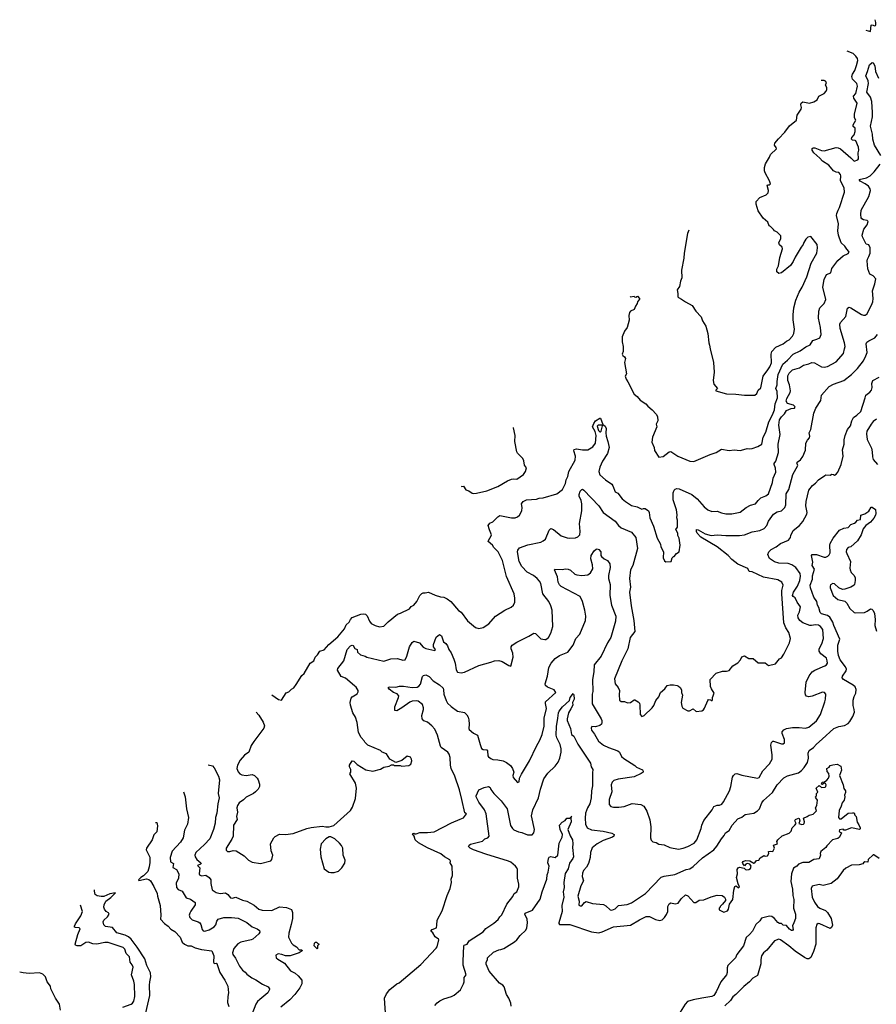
# Model space of a CAD drawing. Extents: x 1863118 to 1989590, y 394482 to 532474.
# Tile 50 of 215: x 1874183 to 1884183, y 484262 to 495760. Entities that reach past the tile are written whole.
import ezdxf

# ---------------------------------------------------------------- set-up
doc = ezdxf.new("R2010")
doc.units = 0

msp = doc.modelspace()

# ---------------------------------------------------------------- linework, layer by layer
at = {"layer": '0CON20XD'}
for points in [[(1884060, 495638), (1884115, 495622), (1884125, 495697), (1884135, 495701), (1884165, 495690), (1884175, 495692), (1884179, 495701), (1884178, 495728), (1884169, 495760)], [(1881308, 492529), (1881315, 492522), (1881355, 492530), (1881362, 492522), (1881375, 492520), (1881395, 492530), (1881420, 492505), (1881420, 492495), (1881397, 492465), (1881393, 492445), (1881374, 492416), (1881357, 492375), (1881315, 492356), (1881301, 492339), (1881293, 492305), (1881297, 492253), (1881274, 492166), (1881245, 492122), (1881217, 492055), (1881217, 491997), (1881230, 491945), (1881228, 491885), (1881218, 491855), (1881225, 491837), (1881244, 491824), (1881256, 491805), (1881244, 491755), (1881266, 491624), (1881253, 491597), (1881262, 491562), (1881281, 491531), (1881355, 491387), (1881390, 491360), (1881425, 491318), (1881492, 491275), (1881516, 491246), (1881566, 491206), (1881612, 491155), (1881628, 491125), (1881633, 491077), (1881613, 491035), (1881620, 491005), (1881570, 490885), (1881564, 490825), (1881590, 490765), (1881595, 490730), (1881643, 490653), (1881695, 490658), (1881765, 490713), (1881785, 490717), (1881865, 490664), (1882005, 490606), (1882055, 490601), (1882245, 490683), (1882314, 490706), (1882375, 490743), (1882465, 490730), (1882525, 490738), (1882595, 490728), (1882638, 490742), (1882675, 490752), (1882705, 490748), (1882735, 490752), (1882800, 490775), (1882847, 490805), (1882862, 490885), (1882892, 490945), (1882929, 491065), (1882972, 491145), (1882994, 491205), (1883004, 491275), (1883031, 491345), (1883028, 491418), (1883009, 491455), (1883025, 491495), (1883025, 491535), (1883039, 491615), (1883091, 491739), (1883146, 491785), (1883214, 491856), (1883295, 491894), (1883359, 491941), (1883410, 491965), (1883442, 492015), (1883491, 492029), (1883524, 492045), (1883538, 492082), (1883532, 492165), (1883509, 492275), (1883513, 492357), (1883526, 492395), (1883573, 492447), (1883596, 492494), (1883559, 492635), (1883574, 492726), (1883602, 492785), (1883654, 492805), (1883663, 492855), (1883735, 492948), (1883795, 493004), (1883855, 493030), (1883866, 493045), (1883864, 493055), (1883839, 493079), (1883815, 493115), (1883774, 493155), (1883742, 493245), (1883733, 493295), (1883743, 493375), (1883719, 493475), (1883721, 493495), (1883737, 493535), (1883754, 493566), (1883811, 493745), (1883807, 493795), (1883765, 493878), (1883769, 493935), (1883765, 493953), (1883745, 493974), (1883715, 493978), (1883685, 493994), (1883630, 494060), (1883555, 494106), (1883523, 494143), (1883454, 494204), (1883436, 494235), (1883436, 494254), (1883445, 494263), (1883465, 494265), (1883545, 494234), (1883575, 494230), (1883715, 494268), (1883740, 494265), (1883765, 494250), (1883887, 494147), (1883925, 494106), (1883967, 494125), (1883976, 494135), (1883970, 494205), (1883979, 494235), (1883975, 494272), (1883945, 494344), (1883935, 494351), (1883905, 494352), (1883893, 494365), (1883896, 494385), (1883925, 494417), (1883937, 494455), (1883936, 494495), (1883914, 494514), (1883914, 494534), (1883946, 494585), (1883930, 494615), (1883929, 494655), (1883960, 494785), (1883922, 494842), (1883918, 494865), (1883945, 494898), (1883963, 494985), (1883956, 495015), (1883907, 495065), (1883897, 495095), (1883904, 495125), (1883932, 495168), (1883954, 495225), (1883966, 495285), (1883964, 495305), (1883946, 495335), (1883912, 495365), (1883845, 495394)], [(1884238, 494175), (1884164, 494295), (1884143, 494365), (1884139, 494425), (1884117, 494515), (1884138, 494625), (1884140, 494675), (1884131, 494805), (1884115, 494855), (1884071, 494915), (1884093, 495015), (1884087, 495047), (1884060, 495105), (1884082, 495155), (1884105, 495232), (1884135, 495260), (1884148, 495255), (1884165, 495222), (1884176, 495156), (1884209, 495079)], [(1881994, 493304), (1881978, 493265), (1881941, 493035), (1881938, 492975), (1881909, 492835), (1881914, 492745), (1881897, 492705), (1881887, 492643), (1881859, 492605), (1881868, 492562), (1881867, 492525), (1881874, 492514), (1881908, 492498), (1881954, 492464), (1882035, 492423), (1882076, 492355), (1882139, 492289), (1882155, 492242), (1882192, 492182), (1882216, 492095), (1882227, 491987), (1882238, 491958), (1882243, 491915), (1882281, 491755), (1882289, 491645), (1882277, 491545), (1882285, 491502), (1882328, 491455), (1882310, 491435), (1882310, 491425), (1882435, 491391), (1882545, 491386), (1882645, 491374), (1882766, 491374), (1882787, 491395), (1882804, 491435), (1882835, 491463), (1882862, 491598), (1882919, 491671), (1882941, 491705), (1882958, 491752), (1882957, 491855), (1882964, 491885), (1883011, 491935), (1883095, 491974), (1883135, 492006), (1883165, 492021), (1883204, 492065), (1883221, 492095), (1883228, 492145), (1883214, 492254), (1883214, 492315), (1883221, 492395), (1883244, 492485), (1883283, 492577), (1883317, 492635), (1883373, 492757), (1883424, 492915), (1883491, 493035), (1883498, 493095), (1883494, 493135), (1883418, 493228), (1883385, 493222), (1883362, 493198), (1883338, 493158), (1883331, 493135), (1883305, 493103), (1883235, 492985), (1883212, 492935), (1883180, 492890), (1883075, 492803), (1883045, 492798), (1883024, 492814), (1883024, 492845), (1883041, 492885), (1883057, 492983), (1883088, 493085), (1883084, 493105), (1883055, 493132), (1883046, 493154), (1883067, 493205), (1883067, 493235), (1883025, 493278), (1882994, 493294), (1882985, 493310), (1882950, 493345), (1882934, 493354), (1882916, 493395), (1882864, 493444), (1882805, 493528), (1882780, 493605), (1882780, 493635), (1882822, 493685), (1882898, 493715), (1882922, 493738), (1882923, 493765), (1882908, 493822), (1882915, 493830), (1882938, 493832), (1882948, 493845), (1882937, 493877), (1882885, 493970), (1882878, 493995), (1882878, 494035), (1882888, 494075), (1882936, 494154), (1882947, 494185), (1883017, 494253), (1883015, 494266), (1882996, 494295), (1883000, 494320), (1883041, 494369), (1883117, 494445), (1883169, 494521), (1883252, 494585), (1883261, 494645), (1883307, 494715), (1883311, 494735), (1883304, 494766), (1883306, 494784), (1883325, 494799), (1883405, 494784), (1883455, 494800), (1883492, 494825), (1883514, 494866), (1883575, 494898), (1883600, 494925), (1883607, 494943), (1883607, 494967), (1883592, 494995), (1883603, 495025), (1883592, 495042), (1883575, 495051), (1883545, 495049), (1883540, 495050)], [(1877126, 487876), (1877205, 487823), (1877240, 487815), (1877295, 487900), (1877325, 487912), (1877355, 487942), (1877383, 487957), (1877412, 487995), (1877475, 488102), (1877504, 488126), (1877573, 488245), (1877616, 488274), (1877634, 488316), (1877658, 488342), (1877685, 488388), (1877738, 488402), (1877792, 488465), (1877896, 488555), (1877976, 488645), (1877995, 488695), (1878028, 488725), (1878044, 488756), (1878065, 488779), (1878165, 488820), (1878195, 488824), (1878219, 488819), (1878240, 488800), (1878266, 488735), (1878285, 488711), (1878332, 488685), (1878385, 488672), (1878435, 488680), (1878485, 488729), (1878595, 488820), (1878630, 488830), (1878735, 488879), (1878755, 488906), (1878785, 488925), (1878820, 488965), (1878856, 489035), (1878879, 489061), (1878895, 489069), (1878915, 489066), (1878955, 489074), (1879035, 489039), (1879095, 489019), (1879135, 489017), (1879175, 488998), (1879215, 488966), (1879305, 488862), (1879335, 488842), (1879410, 488740), (1879505, 488662), (1879545, 488652), (1879595, 488662), (1879660, 488705), (1879738, 488795), (1879845, 488863), (1879921, 488899), (1879947, 488923), (1879962, 488958), (1879964, 489004), (1879954, 489054), (1879867, 489257), (1879821, 489445), (1879767, 489545), (1879720, 489595), (1879702, 489622), (1879654, 489665), (1879655, 489680), (1879689, 489731), (1879691, 489745), (1879666, 489804), (1879653, 489855), (1879670, 489880), (1879705, 489896), (1879764, 489955), (1879790, 489970), (1879925, 489942), (1879966, 489944), (1879995, 489954), (1880017, 489973), (1880044, 490025), (1880048, 490065), (1880041, 490105), (1880060, 490135), (1880098, 490152), (1880215, 490162), (1880249, 490171), (1880295, 490177), (1880452, 490225), (1880518, 490275), (1880554, 490345), (1880561, 490385), (1880581, 490425), (1880594, 490486), (1880667, 490615), (1880670, 490665), (1880652, 490725), (1880655, 490742), (1880685, 490750), (1880755, 490736), (1880815, 490739), (1880875, 490774), (1880905, 490814), (1880913, 490905), (1880902, 490952), (1880872, 491005), (1880884, 491045), (1880907, 491075), (1880955, 491107), (1880965, 491107), (1880992, 491032), (1881018, 491015), (1881029, 490985), (1881024, 490935), (1881029, 490895), (1881051, 490835), (1881063, 490765), (1881045, 490696), (1880985, 490606), (1880955, 490535), (1880946, 490486), (1880957, 490447), (1881022, 490385), (1881094, 490335), (1881109, 490315), (1881134, 490245), (1881165, 490231), (1881218, 490165), (1881255, 490132), (1881325, 490089), (1881393, 490073), (1881445, 490046), (1881466, 490054), (1881485, 490052), (1881522, 490025), (1881531, 490005), (1881538, 489945), (1881584, 489844), (1881624, 489705), (1881664, 489635), (1881669, 489605), (1881700, 489545), (1881694, 489475), (1881711, 489441), (1881725, 489430), (1881790, 489435), (1881800, 489475), (1881815, 489490), (1881825, 489490), (1881852, 489525), (1881882, 489548), (1881892, 489625), (1881880, 489705), (1881866, 489735), (1881866, 489765), (1881844, 489805), (1881864, 489835), (1881861, 489915), (1881853, 489945), (1881858, 489978), (1881849, 490035), (1881813, 490153), (1881813, 490235), (1881822, 490265), (1881835, 490278), (1881856, 490286), (1881882, 490282), (1882030, 490215), (1882091, 490165), (1882175, 490071), (1882218, 490038), (1882265, 490018), (1882325, 490022), (1882375, 490001), (1882425, 489991), (1882498, 489988), (1882595, 490011), (1882665, 490064), (1882715, 490090), (1882775, 490106), (1882803, 490147), (1882835, 490175), (1882895, 490201), (1882923, 490225), (1882973, 490355), (1882981, 490405), (1883011, 490475), (1883007, 490523), (1882990, 490565), (1882992, 490578), (1883011, 490605), (1883042, 490705), (1883039, 490805), (1883062, 490915), (1883044, 491025), (1883052, 491088), (1883075, 491124), (1883113, 491157), (1883134, 491196), (1883189, 491221), (1883227, 491225), (1883236, 491235), (1883234, 491245), (1883215, 491258), (1883147, 491277), (1883133, 491305), (1883138, 491335), (1883177, 491405), (1883182, 491425), (1883169, 491495), (1883150, 491545), (1883150, 491600), (1883166, 491634), (1883205, 491671), (1883285, 491695), (1883335, 491726), (1883395, 491740), (1883432, 491758), (1883462, 491752), (1883545, 491705), (1883575, 491701), (1883615, 491710), (1883714, 491766), (1883799, 491861), (1883814, 491916), (1883819, 491945), (1883814, 491985), (1883762, 492155), (1883757, 492203), (1883766, 492225), (1883826, 492295), (1883848, 492392), (1883865, 492402), (1883885, 492396), (1884009, 492319), (1884035, 492308), (1884055, 492309), (1884075, 492325), (1884137, 492445), (1884144, 492465), (1884146, 492505), (1884138, 492595), (1884167, 492675), (1884179, 492735), (1884145, 492768), (1884109, 492789), (1884085, 492851), (1884075, 492945), (1884079, 492965), (1884097, 492995), (1884111, 493035), (1884111, 493095), (1884095, 493132), (1884065, 493140), (1884022, 493225), (1884020, 493245), (1884038, 493315), (1884075, 493363), (1884090, 493405), (1884077, 493417), (1884033, 493423), (1884013, 493433), (1884006, 493446), (1884001, 493485), (1884007, 493535), (1884096, 493694), (1884114, 493765), (1884111, 493785), (1884094, 493815), (1884055, 493845), (1883996, 493875), (1883984, 493895), (1884068, 493915), (1884112, 493938), (1884157, 493983), (1884228, 494072)], [(1876943, 487675), (1876975, 487639), (1877027, 487557), (1877039, 487515), (1877032, 487488), (1876915, 487331), (1876887, 487285), (1876858, 487205), (1876809, 487171), (1876758, 487112), (1876724, 487055), (1876717, 487015), (1876735, 486976), (1876754, 486955), (1876775, 486943), (1876825, 486936), (1876895, 486947), (1876926, 486936), (1876954, 486905), (1876965, 486883), (1876981, 486835), (1876982, 486805), (1876968, 486775), (1876935, 486744), (1876911, 486725), (1876828, 486682), (1876795, 486650), (1876745, 486614), (1876725, 486585), (1876719, 486555), (1876727, 486505), (1876712, 486455), (1876721, 486419), (1876679, 486355), (1876674, 486225), (1876661, 486189), (1876594, 486085), (1876594, 486064), (1876608, 486048), (1876635, 486048), (1876675, 486058), (1876710, 486055), (1876805, 485997), (1876853, 485945), (1876895, 485922), (1876995, 485906), (1877115, 485938), (1877128, 485955), (1877140, 486005), (1877118, 486055), (1877112, 486135), (1877148, 486205), (1877165, 486222), (1877215, 486250), (1877285, 486247), (1877375, 486258), (1877534, 486316), (1877585, 486326), (1877715, 486344), (1877755, 486334), (1877795, 486333), (1877851, 486349), (1878046, 486525), (1878068, 486565), (1878102, 486665), (1878116, 486785), (1878104, 486845), (1878038, 486955), (1878048, 486975), (1878048, 487005), (1878034, 487034), (1878034, 487056), (1878063, 487107), (1878085, 487100), (1878124, 487064), (1878225, 487002), (1878305, 486986), (1878395, 487010), (1878435, 487030), (1878495, 487042), (1878525, 487060), (1878545, 487060), (1878555, 487050), (1878625, 487050), (1878645, 487043), (1878725, 487051), (1878748, 487065), (1878760, 487105), (1878758, 487125), (1878745, 487148), (1878705, 487159), (1878645, 487110), (1878575, 487088), (1878506, 487126), (1878465, 487186), (1878415, 487208), (1878395, 487227), (1878248, 487288), (1878212, 487322), (1878205, 487340), (1878169, 487379), (1878139, 487435), (1878122, 487555), (1878102, 487615), (1878074, 487665), (1878046, 487756), (1878042, 487785), (1878053, 487837), (1878065, 487851), (1878122, 487888), (1878135, 487910), (1878134, 487925), (1878112, 487965), (1878093, 487983), (1877985, 488071), (1877935, 488089), (1877894, 488165), (1877896, 488185), (1877966, 488274), (1878005, 488404), (1878045, 488447), (1878066, 488456), (1878075, 488454), (1878095, 488416), (1878123, 488405), (1878127, 488375), (1878162, 488342), (1878215, 488327), (1878236, 488316), (1878435, 488271), (1878515, 488297), (1878595, 488299), (1878655, 488280), (1878684, 488286), (1878703, 488327), (1878735, 488436), (1878763, 488487), (1878785, 488504), (1878850, 488485), (1878895, 488434), (1878925, 488418), (1879030, 488395), (1879036, 488405), (1879013, 488435), (1879014, 488465), (1879045, 488550), (1879085, 488580), (1879108, 488565), (1879131, 488495), (1879156, 488476), (1879178, 488448), (1879193, 488405), (1879219, 488365), (1879252, 488292), (1879267, 488245), (1879279, 488169), (1879295, 488141), (1879335, 488134), (1879375, 488142), (1879545, 488218), (1879684, 488256), (1879725, 488272), (1879775, 488278), (1879815, 488266), (1879895, 488218), (1879915, 488212), (1879944, 488315), (1879941, 488361), (1879921, 488415), (1879921, 488435), (1879934, 488456), (1879985, 488490), (1880125, 488560), (1880185, 488597), (1880205, 488592), (1880265, 488532), (1880315, 488523), (1880325, 488524), (1880355, 488546), (1880385, 488598), (1880406, 488675), (1880398, 488865), (1880384, 488915), (1880362, 488965), (1880291, 489055), (1880266, 489176), (1880252, 489205), (1880225, 489235), (1880181, 489271), (1880109, 489309), (1880045, 489375), (1880013, 489435), (1879993, 489545), (1879998, 489565), (1880018, 489591), (1880115, 489629), (1880265, 489660), (1880296, 489674), (1880321, 489695), (1880365, 489798), (1880385, 489817), (1880415, 489806), (1880505, 489734), (1880575, 489708), (1880605, 489704), (1880672, 489708), (1880699, 489721), (1880724, 489746), (1880728, 489782), (1880717, 489875), (1880744, 490025), (1880746, 490105), (1880737, 490147), (1880714, 490195), (1880713, 490217), (1880725, 490253), (1880745, 490273), (1880755, 490277), (1880768, 490268), (1880944, 490084), (1880996, 490005), (1881136, 489905), (1881174, 489855), (1881205, 489828), (1881324, 489774), (1881377, 489715), (1881394, 489586), (1881341, 489385), (1881313, 489337), (1881303, 489235), (1881314, 489135), (1881302, 489075), (1881321, 488915), (1881354, 488745), (1881364, 488615), (1881310, 488545), (1881282, 488415), (1881211, 488275), (1881128, 488065), (1881134, 488005), (1881170, 487960), (1881186, 487926), (1881181, 487875), (1881187, 487815), (1881205, 487800), (1881245, 487797), (1881277, 487783), (1881315, 487787), (1881355, 487817), (1881365, 487817), (1881405, 487793), (1881418, 487778), (1881424, 487755), (1881428, 487645), (1881445, 487622), (1881475, 487633), (1881566, 487725), (1881585, 487752), (1881608, 487812), (1881645, 487852), (1881665, 487902), (1881713, 487945), (1881742, 487985), (1881775, 487992), (1881815, 487992), (1881857, 487987), (1881875, 487978), (1881895, 487960), (1881908, 487935), (1881908, 487905), (1881922, 487872), (1881907, 487785), (1881913, 487745), (1881925, 487722), (1881985, 487688), (1882002, 487688), (1882045, 487712), (1882081, 487681), (1882145, 487690), (1882165, 487702), (1882178, 487722), (1882215, 487810), (1882225, 487820), (1882247, 487817), (1882255, 487810), (1882268, 487812), (1882272, 487818), (1882273, 487845), (1882290, 487895), (1882258, 487945), (1882247, 487975), (1882243, 488055), (1882315, 488128), (1882388, 488152), (1882435, 488152), (1882465, 488162), (1882507, 488213), (1882565, 488250), (1882598, 488285), (1882615, 488320), (1882645, 488330), (1882695, 488300), (1882745, 488300), (1882805, 488250), (1882885, 488250), (1882925, 488220), (1883005, 488240), (1883054, 488296), (1883075, 488308), (1883105, 488352), (1883169, 488485), (1883181, 488535), (1883164, 488605), (1883128, 488658), (1883104, 488716), (1883080, 489055), (1883079, 489095), (1883096, 489155), (1883081, 489191), (1883035, 489220), (1882865, 489250), (1882735, 489313), (1882698, 489318), (1882682, 489352), (1882565, 489404), (1882497, 489457), (1882455, 489503), (1882325, 489605), (1882135, 489718), (1882093, 489765), (1882084, 489785), (1882085, 489806), (1882105, 489804), (1882185, 489755), (1882255, 489735), (1882325, 489744), (1882425, 489735), (1882585, 489735), (1882645, 489746), (1882735, 489781), (1882822, 489795), (1882873, 489817), (1882905, 489854), (1882925, 489905), (1882982, 489985), (1883025, 490012), (1883075, 490026), (1883117, 490065), (1883129, 490095), (1883132, 490225), (1883162, 490275), (1883210, 490450), (1883268, 490555), (1883256, 490585), (1883261, 490595), (1883298, 490622), (1883325, 490660), (1883357, 490733), (1883361, 490815), (1883380, 490850), (1883402, 490878), (1883406, 490895), (1883399, 490935), (1883421, 490975), (1883456, 491165), (1883479, 491225), (1883537, 491313), (1883544, 491375), (1883635, 491476), (1883685, 491504), (1883805, 491547), (1883892, 491615), (1883965, 491685), (1884034, 491775), (1884063, 491835), (1884076, 491875), (1884064, 491975), (1884074, 491995), (1884095, 492010), (1884165, 492044), (1884198, 492082)], [(1882352, 486588), (1882379, 486601), (1882400, 486625), (1882469, 486755), (1882486, 486805), (1882506, 486914), (1882516, 486934), (1882535, 486952), (1882555, 486956), (1882615, 486938), (1882795, 486904), (1882815, 486911), (1882860, 486990), (1882938, 487072), (1882968, 487125), (1882969, 487175), (1882952, 487288), (1882960, 487320), (1882975, 487334), (1882985, 487334), (1883075, 487304), (1883096, 487304), (1883110, 487315), (1883111, 487355), (1883083, 487425), (1883084, 487446), (1883102, 487468), (1883135, 487484), (1883205, 487496), (1883284, 487496), (1883355, 487488), (1883395, 487500), (1883485, 487571), (1883533, 487647), (1883584, 487795), (1883591, 487825), (1883594, 487884), (1883578, 487905), (1883555, 487909), (1883435, 487861), (1883395, 487853), (1883370, 487860), (1883357, 487877), (1883352, 487905), (1883365, 488025), (1883400, 488100), (1883435, 488143), (1883466, 488164), (1883584, 488215), (1883602, 488228), (1883613, 488247), (1883611, 488275), (1883601, 488305), (1883536, 488356), (1883516, 488386), (1883518, 488415), (1883547, 488473), (1883566, 488535), (1883558, 488638), (1883533, 488675), (1883510, 488690), (1883475, 488694), (1883426, 488684), (1883406, 488686), (1883327, 488717), (1883291, 488745), (1883271, 488775), (1883267, 488805), (1883288, 488845), (1883300, 488905), (1883259, 488959), (1883237, 489007), (1883211, 489025), (1883207, 489035), (1883218, 489075), (1883263, 489147), (1883289, 489211), (1883299, 489261), (1883294, 489295), (1883245, 489362), (1883196, 489396), (1883155, 489410), (1883045, 489415), (1882995, 489428), (1882938, 489468), (1882919, 489515), (1882928, 489545), (1882956, 489574), (1883015, 489606), (1883065, 489643), (1883158, 489682), (1883181, 489715), (1883184, 489735), (1883211, 489795), (1883285, 489855), (1883325, 489900), (1883374, 489985), (1883377, 490005), (1883359, 490085), (1883364, 490135), (1883395, 490267), (1883439, 490321), (1883474, 490346), (1883509, 490385), (1883582, 490438), (1883596, 490444), (1883645, 490442), (1883665, 490452), (1883685, 490450), (1883695, 490440), (1883716, 490454), (1883734, 490476), (1883774, 490565), (1883796, 490664), (1883788, 490738), (1883809, 490805), (1883808, 490855), (1883819, 490905), (1883846, 490974), (1883884, 491016), (1883899, 491075), (1883916, 491114), (1883955, 491140), (1884004, 491185), (1884054, 491345), (1884062, 491375), (1884109, 491411), (1884128, 491435), (1884134, 491465), (1884132, 491512), (1884143, 491547), (1884215, 491584)], [(1884185, 491097), (1884145, 491067), (1884123, 491035), (1884074, 490955), (1884070, 490925), (1884077, 490857), (1884127, 490755), (1884136, 490715), (1884138, 490655), (1884147, 490625), (1884196, 490565)], [(1879338, 490313), (1879345, 490310), (1879365, 490312), (1879391, 490271), (1879425, 490259), (1879465, 490232), (1879485, 490228), (1879515, 490233), (1879635, 490259), (1879765, 490309), (1879876, 490374), (1879925, 490393), (1879945, 490398), (1879985, 490393), (1880065, 490450), (1880086, 490484), (1880098, 490525), (1880078, 490558), (1880069, 490609), (1880058, 490635), (1879995, 490700), (1879988, 490715), (1879962, 490835), (1879968, 490905), (1879948, 490995), (1879946, 490996)], [(1880955, 490947), (1880965, 490948), (1880973, 490957), (1880988, 491018), (1880977, 491027), (1880935, 491026), (1880924, 491015), (1880941, 490961), (1880955, 490947)], [(1879030, 484250), (1879055, 484280), (1879086, 484304), (1879135, 484327), (1879225, 484352), (1879255, 484368), (1879329, 484431), (1879365, 484500), (1879372, 484525), (1879371, 484575), (1879397, 484605), (1879360, 484720), (1879362, 484768), (1879368, 484945), (1879373, 484955), (1879406, 484964), (1879430, 485005), (1879593, 485107), (1879625, 485149), (1879719, 485211), (1879768, 485252), (1879788, 485285), (1879811, 485309), (1879869, 485431), (1879940, 485520), (1879954, 485555), (1879985, 485576), (1880010, 485635), (1880011, 485665), (1879996, 485736), (1879994, 485835), (1879988, 485855), (1879972, 485875), (1879915, 485921), (1879888, 485935), (1879624, 486014), (1879480, 486065), (1879441, 486085), (1879424, 486105), (1879429, 486121), (1879445, 486134), (1879585, 486169), (1879615, 486193), (1879649, 486205), (1879662, 486225), (1879630, 486485), (1879611, 486535), (1879545, 486623), (1879513, 486685), (1879513, 486697), (1879544, 486766), (1879605, 486795), (1879655, 486804), (1879675, 486795), (1879685, 486771), (1879719, 486725), (1879805, 486639), (1879874, 486545), (1879911, 486351), (1879935, 486315), (1879951, 486301), (1880005, 486278), (1880045, 486270), (1880111, 486241), (1880165, 486243), (1880187, 486263), (1880192, 486305), (1880159, 486465), (1880172, 486535), (1880238, 486675), (1880262, 486775), (1880302, 486895), (1880348, 486962), (1880435, 487044), (1880469, 487091), (1880488, 487135), (1880504, 487205), (1880504, 487246), (1880493, 487295), (1880453, 487375), (1880445, 487405), (1880450, 487505), (1880467, 487605), (1880472, 487665), (1880482, 487685), (1880518, 487735), (1880600, 487810), (1880611, 487845), (1880635, 487882), (1880645, 487892), (1880651, 487875), (1880656, 487825), (1880637, 487785), (1880640, 487755), (1880619, 487711), (1880588, 487665), (1880573, 487597), (1880574, 487575), (1880615, 487482), (1880626, 487415), (1880652, 487395), (1880699, 487299), (1880847, 487077), (1880854, 487035), (1880874, 487005), (1880869, 486965), (1880872, 486815), (1880860, 486755), (1880856, 486675), (1880838, 486605), (1880812, 486555), (1880790, 486495), (1880786, 486435), (1880790, 486365), (1880808, 486325), (1880858, 486298), (1880995, 486283), (1881095, 486259), (1881124, 486244), (1881119, 486225), (1881105, 486215), (1880994, 486176), (1880923, 486137), (1880865, 486089), (1880847, 486035), (1880841, 485975), (1880824, 485906), (1880801, 485865), (1880767, 485825), (1880752, 485795), (1880748, 485755), (1880766, 485705), (1880733, 485645), (1880698, 485525), (1880714, 485465), (1880712, 485422), (1880725, 485411), (1880747, 485414), (1880777, 485453), (1880795, 485462), (1880870, 485440), (1880997, 485427), (1881025, 485411), (1881075, 485366), (1881095, 485360), (1881133, 485377), (1881175, 485416), (1881275, 485427), (1881325, 485446), (1881488, 485555), (1881673, 485747), (1881705, 485758), (1881833, 485777), (1881965, 485837), (1882005, 485845), (1882045, 485870), (1882155, 485972), (1882285, 486067), (1882322, 486108), (1882375, 486196), (1882406, 486235), (1882421, 486265), (1882465, 486294), (1882502, 486355), (1882565, 486428), (1882615, 486449), (1882651, 486479), (1882755, 486496), (1882798, 486522), (1882818, 486545), (1882846, 486615), (1882865, 486644), (1882972, 486735), (1883026, 486825), (1883103, 486907), (1883145, 486930), (1883275, 486965), (1883309, 486991), (1883343, 487027), (1883382, 487085), (1883392, 487135), (1883388, 487195), (1883401, 487225), (1883449, 487261), (1883485, 487301), (1883552, 487358), (1883686, 487484), (1883745, 487505), (1883813, 487517), (1883855, 487541), (1883875, 487564), (1883910, 487625), (1883927, 487675), (1883926, 487705), (1883913, 487753), (1883912, 487815), (1883924, 487855), (1883945, 487895), (1883948, 487938), (1883935, 487969), (1883915, 487990), (1883800, 488055), (1883784, 488075), (1883789, 488095), (1883832, 488155), (1883837, 488175), (1883823, 488205), (1883762, 488285), (1883741, 488335), (1883734, 488385), (1883735, 488455), (1883756, 488525), (1883689, 488685), (1883675, 488725), (1883642, 488782), (1883612, 488802), (1883545, 488824), (1883528, 488838), (1883511, 488895), (1883496, 488925), (1883490, 488965), (1883454, 489016), (1883415, 489124), (1883411, 489155), (1883437, 489225), (1883440, 489265), (1883462, 489345), (1883436, 489385), (1883442, 489425), (1883426, 489505), (1883435, 489516), (1883485, 489514), (1883575, 489483), (1883595, 489484), (1883618, 489495), (1883635, 489512), (1883646, 489535), (1883641, 489625), (1883646, 489645), (1883680, 489705), (1883755, 489800), (1883805, 489823), (1883855, 489830), (1883885, 489866), (1883928, 489882), (1883946, 489894), (1883964, 489916), (1883999, 489925), (1884004, 489975), (1884050, 489990), (1884098, 490022), (1884125, 490068), (1884137, 490067), (1884175, 490042), (1884179, 489995), (1884175, 489973), (1884155, 489941), (1884115, 489893), (1884061, 489855), (1884031, 489815), (1884007, 489745), (1883962, 489675), (1883887, 489603), (1883854, 489596), (1883836, 489574), (1883833, 489547), (1883838, 489528), (1883883, 489435), (1883874, 489355), (1883878, 489335), (1883891, 489305), (1883922, 489275), (1883936, 489246), (1883938, 489212), (1883930, 489165), (1883924, 489155), (1883885, 489134), (1883815, 489111), (1883788, 489108), (1883746, 489125), (1883695, 489173), (1883675, 489176), (1883648, 489162), (1883643, 489145), (1883646, 489124)], [(1878458, 484105), (1878440, 484335), (1878467, 484385), (1878506, 484434), (1878585, 484500), (1878612, 484515), (1878865, 484726), (1879045, 484917), (1879056, 484935), (1879077, 485015), (1879072, 485025), (1879035, 485051), (1879008, 485098), (1878983, 485115), (1878998, 485135), (1879049, 485155), (1879051, 485185), (1879056, 485244), (1879114, 485355), (1879174, 485535), (1879210, 485615), (1879224, 485685), (1879221, 485725), (1879236, 485765), (1879233, 485875), (1879210, 485915), (1879212, 485935), (1879205, 485950), (1879143, 485983), (1879098, 486018), (1878945, 486089), (1878838, 486148), (1878801, 486185), (1878787, 486227), (1878770, 486255), (1878785, 486260), (1878795, 486252), (1878813, 486253), (1878855, 486270), (1878945, 486267), (1879022, 486278), (1879225, 486380), (1879325, 486424), (1879365, 486440), (1879398, 486485), (1879378, 486498), (1879346, 486655), (1879317, 486765), (1879262, 486925), (1879221, 487015), (1879211, 487055), (1879207, 487145), (1879195, 487185), (1879181, 487205), (1879105, 487263), (1879095, 487278), (1879060, 487405), (1879031, 487475), (1878995, 487516), (1878945, 487558), (1878902, 487572), (1878880, 487595), (1878876, 487635), (1878899, 487705), (1878898, 487725), (1878884, 487765), (1878835, 487801), (1878815, 487808), (1878765, 487802), (1878739, 487791), (1878646, 487724), (1878585, 487691), (1878562, 487692), (1878561, 487735), (1878607, 487845), (1878608, 487865), (1878588, 487888), (1878546, 487905), (1878495, 487943), (1878488, 487955), (1878490, 487965), (1878505, 487970), (1878574, 487966), (1878615, 487978), (1878665, 487977), (1878765, 487960), (1878825, 487966), (1878843, 487977), (1878861, 487999), (1878885, 488089), (1878899, 488101), (1878925, 488110), (1878962, 488092), (1879011, 488041), (1879085, 487993), (1879126, 487956), (1879132, 487935), (1879133, 487885), (1879161, 487811), (1879179, 487779), (1879219, 487739), (1879295, 487686), (1879375, 487670), (1879402, 487642), (1879419, 487615), (1879426, 487584), (1879431, 487535), (1879426, 487485), (1879431, 487471), (1879479, 487429), (1879529, 487405), (1879557, 487295), (1879575, 487250), (1879595, 487239), (1879636, 487235), (1879643, 487223), (1879648, 487165), (1879655, 487153), (1879685, 487132), (1879705, 487122), (1879765, 487119), (1879826, 487106), (1879866, 487085), (1879911, 487051), (1879936, 487016), (1879951, 486975), (1879941, 486935), (1879945, 486910), (1879995, 486852), (1880015, 486860), (1880018, 486902), (1880040, 486950), (1880134, 487105), (1880215, 487278), (1880256, 487345), (1880283, 487413), (1880305, 487510), (1880305, 487605), (1880332, 487715), (1880321, 487775), (1880322, 487795), (1880441, 487905), (1880423, 487935), (1880345, 487966), (1880321, 487985), (1880318, 488005), (1880344, 488095), (1880359, 488195), (1880387, 488245), (1880435, 488302), (1880484, 488335), (1880581, 488375), (1880646, 488455), (1880677, 488533), (1880722, 488585), (1880787, 488743), (1880794, 488795), (1880780, 488865), (1880754, 488965), (1880725, 489025), (1880505, 489141), (1880485, 489162), (1880471, 489191), (1880461, 489255), (1880428, 489335), (1880432, 489345), (1880515, 489341), (1880555, 489349), (1880585, 489344), (1880613, 489333), (1880664, 489285), (1880686, 489276), (1880745, 489269), (1880815, 489279), (1880848, 489302), (1880873, 489347), (1880872, 489395), (1880849, 489465), (1880854, 489505), (1880891, 489559), (1880911, 489579), (1880925, 489582), (1880943, 489573), (1880967, 489547), (1880968, 489505), (1880975, 489491), (1881005, 489466), (1881044, 489444), (1881071, 489405), (1881078, 489365), (1881055, 489270), (1881057, 489235), (1881076, 489165), (1881072, 489035), (1881091, 488925), (1881141, 488795), (1881139, 488735), (1881083, 488545), (1881045, 488484), (1880972, 488328), (1880891, 488225), (1880887, 488145), (1880870, 488055), (1880874, 487915), (1880867, 487883), (1880865, 487772), (1880971, 487595), (1880980, 487575), (1880981, 487551), (1880976, 487534), (1880955, 487518), (1880905, 487502), (1880864, 487506), (1880854, 487486), (1880860, 487465), (1880895, 487416), (1880939, 487335), (1880999, 487289), (1881055, 487263), (1881165, 487224), (1881184, 487205), (1881210, 487155), (1881235, 487131), (1881365, 487052), (1881385, 487032), (1881452, 487002), (1881463, 486985), (1881460, 486975), (1881438, 486958), (1881355, 486920), (1881169, 486891), (1881120, 486875), (1881099, 486855), (1881089, 486825), (1881097, 486745), (1881064, 486655), (1881066, 486595), (1881085, 486574), (1881115, 486566), (1881176, 486564), (1881238, 486572), (1881335, 486607), (1881435, 486594), (1881468, 486578), (1881505, 486517), (1881539, 486415), (1881551, 486335), (1881546, 486206), (1881555, 486178), (1881575, 486160), (1881615, 486150), (1881645, 486134), (1881705, 486123), (1881772, 486092), (1881875, 486074), (1881928, 486085), (1881984, 486106), (1882058, 486145), (1882089, 486185), (1882137, 486315), (1882146, 486355), (1882171, 486409), (1882267, 486535), (1882285, 486571), (1882325, 486589), (1882352, 486588)], [(1883646, 489124), (1883681, 489035), (1883735, 488991), (1883815, 488969), (1883838, 488945), (1883875, 488884), (1883925, 488839), (1883945, 488834), (1884045, 488839), (1884078, 488852), (1884115, 488880), (1884132, 488875), (1884145, 488862), (1884161, 488825), (1884169, 488755), (1884167, 488685), (1884185, 488620)], [(1876382, 487058), (1876435, 487046), (1876453, 487023), (1876505, 486925), (1876516, 486885), (1876498, 486725), (1876511, 486675), (1876496, 486604), (1876484, 486496), (1876468, 486445), (1876463, 486377), (1876446, 486305), (1876401, 486195), (1876341, 486129), (1876240, 486035), (1876227, 486005), (1876232, 485985), (1876251, 485955), (1876299, 485915), (1876300, 485905), (1876293, 485897), (1876259, 485885), (1876286, 485856), (1876278, 485788), (1876282, 485775), (1876305, 485764), (1876355, 485769), (1876395, 485745), (1876413, 485715), (1876415, 485675), (1876430, 485600), (1876475, 485567), (1876525, 485556), (1876585, 485566), (1876614, 485545), (1876645, 485504), (1876665, 485501), (1876705, 485514), (1876785, 485478), (1876835, 485466), (1876919, 485419), (1876975, 485374), (1877015, 485360), (1877125, 485359), (1877215, 485399), (1877298, 485392), (1877355, 485368), (1877367, 485335), (1877366, 485264), (1877354, 485195), (1877323, 485095), (1877322, 485045), (1877355, 484977), (1877376, 484956), (1877413, 484933), (1877445, 484900), (1877478, 484898), (1877480, 484885), (1877447, 484863), (1877341, 484829), (1877285, 484830), (1877244, 484846), (1877199, 484851), (1877172, 484835), (1877177, 484805), (1877195, 484789), (1877275, 484744), (1877346, 484655), (1877397, 484627), (1877434, 484595), (1877476, 484546), (1877478, 484502), (1877453, 484455), (1877395, 484376), (1877336, 484314), (1877230, 484230)], [(1879921, 484239), (1879916, 484275), (1879895, 484334), (1879867, 484377), (1879837, 484467), (1879825, 484485), (1879785, 484509), (1879665, 484650), (1879628, 484732), (1879628, 484751), (1879644, 484785), (1879646, 484805), (1879715, 484872), (1879775, 484900), (1879799, 484901), (1879835, 484913), (1879958, 484992), (1879986, 485014), (1880025, 485065), (1880093, 485127), (1880105, 485155), (1880113, 485215), (1880107, 485257), (1880081, 485315), (1880083, 485325), (1880168, 485362), (1880258, 485492), (1880281, 485575), (1880337, 485725), (1880341, 485775), (1880354, 485804), (1880366, 485875), (1880349, 485915), (1880357, 485965), (1880365, 485980), (1880385, 485987), (1880435, 485976), (1880464, 486005), (1880480, 486145), (1880516, 486215), (1880518, 486245), (1880494, 486305), (1880484, 486355), (1880515, 486388), (1880551, 486409), (1880570, 486435), (1880605, 486438), (1880620, 486450), (1880628, 486458), (1880620, 486450), (1880618, 486435), (1880622, 486395), (1880583, 486305), (1880610, 486230), (1880638, 486185), (1880641, 486135), (1880636, 486095), (1880648, 485985), (1880640, 485965), (1880600, 485910), (1880585, 485846), (1880552, 485789), (1880534, 485686), (1880541, 485625), (1880529, 485575), (1880535, 485515), (1880514, 485415), (1880515, 485345), (1880478, 485215), (1880476, 485205), (1880484, 485194), (1880605, 485193), (1880857, 485107), (1880945, 485096), (1880983, 485107), (1881115, 485167), (1881315, 485186), (1881420, 485250), (1881495, 485286), (1881535, 485286), (1881605, 485252), (1881655, 485240), (1881685, 485250), (1881712, 485278), (1881735, 485311), (1881748, 485345), (1881751, 485405), (1881764, 485436), (1881785, 485446), (1881835, 485437), (1881872, 485445), (1881905, 485493), (1881955, 485540), (1881985, 485530), (1882055, 485452), (1882075, 485452), (1882115, 485477), (1882169, 485481), (1882255, 485517), (1882324, 485536), (1882385, 485532), (1882410, 485515), (1882422, 485492), (1882422, 485475), (1882389, 485431), (1882360, 485405), (1882360, 485395), (1882350, 485385), (1882350, 485365), (1882405, 485340), (1882445, 485354), (1882459, 485375), (1882470, 485430), (1882509, 485485), (1882520, 485595), (1882532, 485638), (1882547, 485647), (1882575, 485624), (1882586, 485634), (1882570, 485670), (1882552, 485742), (1882564, 485785), (1882558, 485835), (1882570, 485855), (1882585, 485864), (1882642, 485852), (1882657, 485837), (1882673, 485833), (1882695, 485836), (1882715, 485847), (1882724, 485875), (1882707, 485897), (1882675, 485906), (1882661, 485899), (1882645, 485878), (1882624, 485905), (1882622, 485918), (1882630, 485930), (1882655, 485940), (1882706, 485936), (1882755, 485909), (1882765, 485914), (1882785, 485942), (1882813, 485947), (1882829, 485971), (1882865, 485998), (1882875, 486000), (1882885, 485993), (1882912, 485998), (1882928, 486025), (1882924, 486046), (1882945, 486052), (1882975, 486048), (1882993, 486085), (1882985, 486120), (1883029, 486135), (1883023, 486165), (1883035, 486183), (1883085, 486230), (1883165, 486262), (1883191, 486285), (1883200, 486325), (1883234, 486355), (1883246, 486375), (1883234, 486405), (1883241, 486419), (1883275, 486436), (1883282, 486432), (1883291, 486405), (1883278, 486375), (1883315, 486364), (1883335, 486367), (1883343, 486375), (1883346, 486395), (1883335, 486438), (1883376, 486454), (1883398, 486472), (1883445, 486481), (1883485, 486522), (1883474, 486555), (1883489, 486585), (1883496, 486645), (1883478, 486672), (1883472, 486685), (1883484, 486696), (1883487, 486723), (1883499, 486741), (1883480, 486785), (1883515, 486816), (1883530, 486810), (1883545, 486794), (1883585, 486797), (1883593, 486805), (1883598, 486825), (1883591, 486841), (1883575, 486843), (1883555, 486830), (1883542, 486835), (1883552, 486858), (1883580, 486860), (1883605, 486879), (1883625, 486902), (1883634, 486925), (1883629, 486959), (1883610, 486980), (1883605, 487016), (1883635, 487030), (1883645, 487050), (1883675, 487060), (1883725, 487068), (1883770, 487045), (1883779, 486995), (1883752, 486935), (1883795, 486826), (1883803, 486783), (1883822, 486755), (1883823, 486735), (1883812, 486705), (1883816, 486685), (1883807, 486645), (1883785, 486615), (1883775, 486575), (1883751, 486525), (1883744, 486445), (1883755, 486427), (1883773, 486427), (1883855, 486494), (1883905, 486500), (1883925, 486497), (1883932, 486472), (1883948, 486455), (1883959, 486389), (1883978, 486358), (1883996, 486325), (1883995, 486310), (1883986, 486304), (1883895, 486323), (1883825, 486296), (1883806, 486296), (1883795, 486306), (1883755, 486300), (1883749, 486285), (1883754, 486275), (1883777, 486265), (1883754, 486215), (1883735, 486197), (1883671, 486185), (1883606, 486114), (1883595, 486095), (1883535, 486045), (1883528, 486025), (1883531, 486005), (1883518, 485962), (1883455, 485954), (1883395, 485919), (1883325, 485919), (1883275, 485898), (1883255, 485875), (1883215, 485851), (1883194, 485785), (1883186, 485696), (1883207, 485607), (1883210, 485535), (1883222, 485485), (1883218, 485385), (1883239, 485315), (1883239, 485265), (1883222, 485215), (1883205, 485180), (1883211, 485135), (1883205, 485126), (1883195, 485126), (1883171, 485141), (1883135, 485181), (1883096, 485186), (1883075, 485207), (1883055, 485206), (1883035, 485216), (1882996, 485266), (1882965, 485286), (1882935, 485292), (1882845, 485267), (1882825, 485238), (1882776, 485194), (1882737, 485115), (1882705, 485078), (1882666, 485044), (1882634, 484945), (1882557, 484845), (1882538, 484805), (1882451, 484715), (1882441, 484689), (1882441, 484635), (1882433, 484605), (1882367, 484525), (1882315, 484409), (1882287, 484365), (1882265, 484355), (1882145, 484335), (1882045, 484315), (1881980, 484295), (1881952, 484265), (1881895, 484169)], [(1876097, 486744), (1876114, 486685), (1876129, 486545), (1876154, 486445), (1876143, 486365), (1876106, 486295), (1876090, 486205), (1876059, 486155), (1875961, 486049), (1875938, 485975), (1875944, 485925), (1875979, 485905), (1875971, 485861), (1876012, 485835), (1876042, 485785), (1876036, 485735), (1876011, 485679), (1876015, 485625), (1876034, 485605), (1876080, 485585), (1876128, 485505), (1876175, 485490), (1876230, 485450), (1876231, 485425), (1876179, 485351), (1876168, 485325), (1876162, 485305), (1876168, 485278), (1876195, 485247), (1876265, 485224), (1876285, 485212), (1876296, 485195), (1876313, 485135), (1876325, 485119), (1876345, 485118), (1876396, 485134), (1876452, 485168), (1876471, 485189), (1876483, 485235), (1876500, 485255), (1876565, 485276), (1876655, 485278), (1876735, 485269), (1876835, 485216), (1876896, 485166), (1876957, 485145), (1876983, 485125), (1876986, 485105), (1876976, 485085), (1876905, 485024), (1876885, 485014), (1876765, 484989), (1876730, 484970), (1876683, 484915), (1876667, 484865), (1876673, 484845), (1876703, 484803), (1876749, 484709), (1876785, 484662), (1876815, 484638), (1876834, 484614), (1876892, 484572), (1876940, 484550), (1877018, 484498), (1877083, 484465), (1877100, 484445), (1877101, 484435), (1877078, 484395), (1876985, 484319), (1876958, 484295), (1876940, 484265), (1876893, 484145)], [(1875770, 486384), (1875784, 486384), (1875792, 486345), (1875783, 486277), (1875749, 486241), (1875728, 486185), (1875663, 486085), (1875658, 486065), (1875701, 485981), (1875701, 485919), (1875694, 485866), (1875677, 485815), (1875628, 485762), (1875599, 485745), (1875569, 485715), (1875575, 485709), (1875665, 485728), (1875691, 485721), (1875708, 485705), (1875748, 485638), (1875789, 485555), (1875791, 485525), (1875822, 485415), (1875831, 485305), (1875826, 485255), (1875875, 485205), (1875918, 485175), (1875948, 485138), (1875995, 485112), (1876056, 485045), (1876079, 484989), (1876106, 484965), (1876145, 484946), (1876185, 484946), (1876233, 484923), (1876305, 484904), (1876426, 484886), (1876448, 484828), (1876444, 484755), (1876455, 484740), (1876475, 484743), (1876485, 484738), (1876521, 484635), (1876579, 484545), (1876614, 484475), (1876621, 484395), (1876611, 484355), (1876610, 484285), (1876626, 484235)], [(1877815, 485800), (1877855, 485803), (1877905, 485818), (1877943, 485855), (1877978, 485912), (1877984, 485944), (1877958, 486005), (1877957, 486085), (1877940, 486115), (1877917, 486145), (1877862, 486195), (1877815, 486218), (1877795, 486218), (1877757, 486193), (1877704, 486135), (1877691, 486075), (1877697, 485985), (1877738, 485845), (1877790, 485805), (1877815, 485800)], [(1884215, 485966), (1884155, 486007), (1884145, 486007), (1884088, 485952), (1884085, 485922), (1884050, 485925), (1884034, 485916), (1884025, 485902), (1883985, 485890), (1883895, 485886), (1883826, 485854), (1883796, 485825), (1883725, 485727), (1883658, 485675), (1883565, 485650), (1883515, 485662), (1883435, 485641), (1883423, 485615), (1883436, 485515), (1883461, 485455), (1883498, 485405), (1883525, 485386), (1883589, 485359), (1883614, 485335), (1883657, 485265), (1883674, 485186), (1883662, 485158), (1883645, 485149), (1883525, 485204), (1883505, 485206), (1883488, 485195), (1883477, 485155), (1883476, 484964), (1883452, 484878), (1883421, 484809), (1883395, 484792), (1883375, 484794), (1883345, 484808), (1883235, 484882), (1883161, 484945), (1883065, 485014), (1883045, 485022), (1882994, 485005), (1882906, 484895), (1882865, 484865), (1882845, 484830), (1882834, 484785), (1882834, 484735), (1882795, 484597), (1882743, 484567), (1882705, 484526), (1882635, 484470), (1882544, 484376), (1882510, 484350), (1882483, 484307), (1882416, 484244)], [(1875703, 484525), (1875715, 484585), (1875711, 484631), (1875666, 484715), (1875645, 484795), (1875555, 484930), (1875485, 485022), (1875455, 485049), (1875415, 485070), (1875315, 485097), (1875265, 485161), (1875183, 485173), (1875165, 485192), (1875158, 485225), (1875166, 485245), (1875208, 485285), (1875226, 485315), (1875220, 485330), (1875193, 485345), (1875172, 485372), (1875164, 485395), (1875169, 485425), (1875189, 485465), (1875245, 485509), (1875300, 485565), (1875235, 485551), (1875165, 485522), (1875135, 485520), (1875089, 485529), (1875065, 485544), (1875056, 485585), (1875055, 485598)], [(1875385, 484231), (1875485, 484266), (1875499, 484275), (1875515, 484300), (1875526, 484355), (1875522, 484495), (1875514, 484534), (1875488, 484605), (1875507, 484695), (1875496, 484725), (1875471, 484755), (1875464, 484815), (1875426, 484855), (1875411, 484905), (1875389, 484925), (1875215, 484986), (1875175, 484984), (1875085, 484966), (1875035, 484969), (1874985, 484989), (1874955, 484984), (1874895, 484946), (1874855, 484944), (1874834, 484955), (1874832, 484965), (1874863, 485077), (1874889, 485145), (1874877, 485157), (1874835, 485158), (1874824, 485164), (1874823, 485175), (1874835, 485203), (1874898, 485295), (1874916, 485345), (1874893, 485419)], [(1877655, 484910), (1877620, 484945), (1877623, 484977), (1877635, 484990), (1877648, 484988), (1877662, 484972), (1877680, 484965), (1877660, 484945), (1877660, 484915), (1877655, 484910)], [(1874660, 484195), (1874647, 484265), (1874599, 484335), (1874548, 484445), (1874543, 484475), (1874504, 484524), (1874485, 484582), (1874453, 484613), (1874415, 484630), (1874295, 484621), (1874225, 484629), (1874183, 484638)], [(1875645, 484113), (1875704, 484365), (1875697, 484485), (1875703, 484525)]]:
    msp.add_lwpolyline(points, dxfattribs=at)

doc.saveas('drawing.dxf')
